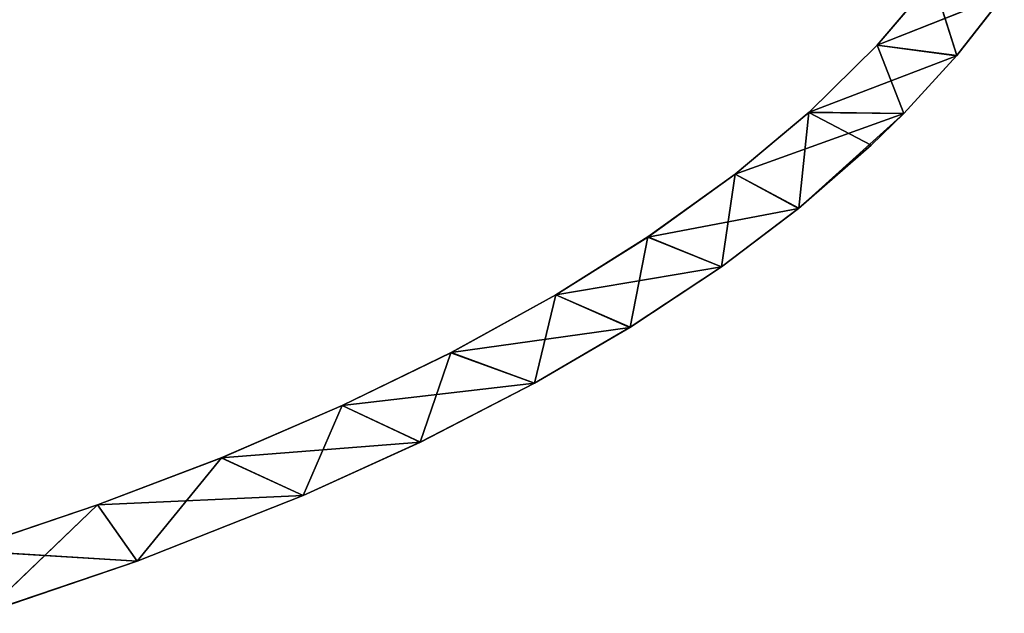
# Model space of a CAD drawing. Extents: x 616 to 1402, y -13 to 84.
# Tile 33 of 123: x 756 to 786, y 7 to 25. Entities that reach past the tile are written whole.
import ezdxf

# ---------------------------------------------------------------- set-up
doc = ezdxf.new("R2010")
doc.units = 0
doc.header["$LTSCALE"] = 25.4
doc.layers.get('0').update_dxf_attribs({"color": 13, "linetype": 'CONTINUOUS'})

# ---------------------------------------------------------------- blocks, each defined once
blk = doc.blocks.new('ELLIPSES-LED-8140-8182-810')
at = {"color": 7}
for p, q in [((180.444, 124.843, 39.132), (178.78, 123.756, 37.17)), ((180.444, 124.843, 39.132), (178.78, 123.756, 37.17)), ((182.606, 124.598, 38.69), (178.78, 123.756, 37.17)), ((182.606, 124.598, 38.69), (178.78, 123.756, 37.17)), ((182.606, 124.598, 38.69), (181.17, 123.577, 36.847)), ((182.606, 124.598, 38.69), (181.17, 123.577, 36.847)), ((178.78, 123.756, 37.17), (176.728, 122.639, 35.154)), ((178.78, 123.756, 37.17), (176.728, 122.639, 35.154)), ((178.78, 26.252, 37.17), (178.78, 123.756, 37.17)), ((178.78, 26.252, 37.17), (178.78, 123.756, 37.17)), ((180.452, 27.344, 39.142), (178.78, 123.756, 37.17)), ((180.452, 27.344, 39.142), (178.78, 123.756, 37.17)), ((181.17, 123.577, 36.847), (178.78, 123.756, 37.17)), ((181.17, 123.577, 36.847), (178.78, 123.756, 37.17)), ((181.17, 123.577, 36.847), (176.728, 122.639, 35.154)), ((181.17, 123.577, 36.847), (176.728, 122.639, 35.154)), ((181.17, 123.577, 36.847), (179.58, 122.617, 35.114)), ((181.17, 123.577, 36.847), (179.58, 122.617, 35.114)), ((181.17, 123.577, 36.847), (181.178, 26.078, 36.856)), ((181.17, 123.577, 36.847), (181.178, 26.078, 36.856)), ((181.17, 123.577, 36.847), (182.606, 27.094, 38.69)), ((181.17, 123.577, 36.847), (182.606, 27.094, 38.69)), ((176.728, 122.639, 35.154), (174.495, 121.605, 33.289)), ((176.728, 122.639, 35.154), (174.495, 121.605, 33.289)), ((179.58, 122.617, 35.114), (174.495, 121.605, 33.289)), ((179.58, 122.617, 35.114), (174.495, 121.605, 33.289)), ((179.58, 122.617, 35.114), (176.407, 121.031, 32.253)), ((179.58, 122.617, 35.114), (176.407, 121.031, 32.253)), ((176.72, 25.131, 35.147), (176.728, 122.639, 35.154)), ((176.72, 25.131, 35.147), (176.728, 122.639, 35.154)), ((178.78, 26.252, 37.17), (176.728, 122.639, 35.154)), ((178.78, 26.252, 37.17), (176.728, 122.639, 35.154)), ((179.58, 122.617, 35.114), (176.728, 122.639, 35.154)), ((179.58, 122.617, 35.114), (176.728, 122.639, 35.154)), ((179.58, 122.617, 35.114), (178.6, 24.583, 34.159)), ((179.58, 122.617, 35.114), (178.6, 24.583, 34.159)), ((179.58, 122.617, 35.114), (179.582, 25.114, 35.116)), ((179.58, 122.617, 35.114), (179.582, 25.114, 35.116)), ((179.58, 122.617, 35.114), (181.178, 26.078, 36.856)), ((179.58, 122.617, 35.114), (181.178, 26.078, 36.856)), ((174.495, 121.605, 33.289), (171.862, 120.553, 31.39)), ((174.495, 121.605, 33.289), (171.862, 120.553, 31.39)), ((174.495, 24.101, 33.289), (174.495, 121.605, 33.289)), ((174.495, 24.101, 33.289), (174.495, 121.605, 33.289)), ((176.72, 25.131, 35.147), (174.495, 121.605, 33.289)), ((176.72, 25.131, 35.147), (174.495, 121.605, 33.289)), ((176.407, 121.031, 32.253), (174.495, 121.605, 33.289)), ((176.407, 121.031, 32.253), (174.495, 121.605, 33.289)), ((176.407, 121.031, 32.253), (171.862, 120.553, 31.39)), ((176.407, 121.031, 32.253), (171.862, 120.553, 31.39)), ((176.407, 121.031, 32.253), (174.085, 120.057, 30.494)), ((176.407, 121.031, 32.253), (174.085, 120.057, 30.494)), ((176.407, 121.031, 32.253), (176.412, 23.529, 32.257)), ((176.407, 121.031, 32.253), (176.412, 23.529, 32.257)), ((176.407, 121.031, 32.253), (178.6, 24.583, 34.159)), ((176.407, 121.031, 32.253), (178.6, 24.583, 34.159)), ((171.862, 120.553, 31.39), (169.096, 119.589, 29.651)), ((171.862, 120.553, 31.39), (169.096, 119.589, 29.651)), ((171.869, 23.052, 31.395), (171.862, 120.553, 31.39)), ((171.869, 23.052, 31.395), (171.862, 120.553, 31.39)), ((174.495, 24.101, 33.289), (171.862, 120.553, 31.39)), ((174.495, 24.101, 33.289), (171.862, 120.553, 31.39)), ((174.085, 120.057, 30.494), (171.862, 120.553, 31.39)), ((174.085, 120.057, 30.494), (171.862, 120.553, 31.39)), ((174.085, 120.057, 30.494), (169.096, 119.589, 29.651)), ((174.085, 120.057, 30.494), (169.096, 119.589, 29.651)), ((174.085, 120.057, 30.494), (171.322, 119.041, 28.66)), ((174.085, 120.057, 30.494), (171.322, 119.041, 28.66)), ((174.085, 120.057, 30.494), (174.085, 22.553, 30.494)), ((174.085, 120.057, 30.494), (174.085, 22.553, 30.494)), ((174.085, 120.057, 30.494), (176.412, 23.529, 32.257)), ((174.085, 120.057, 30.494), (176.412, 23.529, 32.257)), ((169.096, 119.589, 29.651), (165.939, 118.623, 27.907)), ((169.096, 119.589, 29.651), (165.939, 118.623, 27.907)), ((169.096, 22.085, 29.651), (169.096, 119.589, 29.651)), ((169.096, 22.085, 29.651), (169.096, 119.589, 29.651)), ((171.869, 23.052, 31.395), (169.096, 119.589, 29.651)), ((171.869, 23.052, 31.395), (169.096, 119.589, 29.651)), ((171.322, 119.041, 28.66), (169.096, 119.589, 29.651)), ((171.322, 119.041, 28.66), (169.096, 119.589, 29.651)), ((171.322, 119.041, 28.66), (165.939, 118.623, 27.907)), ((171.322, 119.041, 28.66), (165.939, 118.623, 27.907)), ((171.322, 119.041, 28.66), (168.45, 118.11, 26.981)), ((171.322, 119.041, 28.66), (168.45, 118.11, 26.981)), ((171.322, 119.041, 28.66), (171.335, 21.541, 28.668)), ((171.322, 119.041, 28.66), (171.335, 21.541, 28.668)), ((171.322, 119.041, 28.66), (174.085, 22.553, 30.494)), ((171.322, 119.041, 28.66), (174.085, 22.553, 30.494)), ((165.939, 118.623, 27.907), (162.662, 117.738, 26.31)), ((165.939, 118.623, 27.907), (162.662, 117.738, 26.31)), ((165.928, 21.116, 27.901), (165.939, 118.623, 27.907)), ((165.928, 21.116, 27.901), (165.939, 118.623, 27.907)), ((169.096, 22.085, 29.651), (165.939, 118.623, 27.907)), ((169.096, 22.085, 29.651), (165.939, 118.623, 27.907)), ((168.45, 118.11, 26.981), (165.939, 118.623, 27.907)), ((168.45, 118.11, 26.981), (165.939, 118.623, 27.907)), ((168.45, 118.11, 26.981), (162.662, 117.738, 26.31)), ((168.45, 118.11, 26.981), (162.662, 117.738, 26.31)), ((168.45, 118.11, 26.981), (165.022, 117.129, 25.21)), ((168.45, 118.11, 26.981), (165.022, 117.129, 25.21)), ((168.45, 118.11, 26.981), (168.45, 20.606, 26.981)), ((168.45, 118.11, 26.981), (168.45, 20.606, 26.981)), ((168.45, 118.11, 26.981), (171.335, 21.541, 28.668)), ((168.45, 118.11, 26.981), (171.335, 21.541, 28.668)), ((162.662, 117.738, 26.31), (159.016, 116.867, 24.738)), ((162.662, 117.738, 26.31), (159.016, 116.867, 24.738)), ((162.662, 20.234, 26.31), (162.662, 117.738, 26.31)), ((162.662, 20.234, 26.31), (162.662, 117.738, 26.31)), ((165.928, 21.116, 27.901), (162.662, 117.738, 26.31)), ((165.928, 21.116, 27.901), (162.662, 117.738, 26.31)), ((165.022, 117.129, 25.21), (162.662, 117.738, 26.31)), ((165.022, 117.129, 25.21), (162.662, 117.738, 26.31)), ((165.022, 117.129, 25.21), (159.016, 116.867, 24.738)), ((165.022, 117.129, 25.21), (159.016, 116.867, 24.738)), ((165.022, 117.129, 25.21), (161.482, 116.236, 23.599)), ((165.022, 117.129, 25.21), (161.482, 116.236, 23.599)), ((165.022, 117.129, 25.21), (165.009, 19.622, 25.204)), ((165.022, 117.129, 25.21), (165.009, 19.622, 25.204)), ((165.022, 117.129, 25.21), (168.45, 20.606, 26.981)), ((165.022, 117.129, 25.21), (168.45, 20.606, 26.981)), ((159.016, 116.867, 24.738), (155.29, 116.08, 23.316)), ((159.016, 116.867, 24.738), (155.29, 116.08, 23.316)), ((159.019, 19.364, 24.739), (159.016, 116.867, 24.738)), ((159.019, 19.364, 24.739), (159.016, 116.867, 24.738)), ((162.662, 20.234, 26.31), (159.016, 116.867, 24.738)), ((162.662, 20.234, 26.31), (159.016, 116.867, 24.738)), ((161.482, 116.236, 23.599), (159.016, 116.867, 24.738)), ((161.482, 116.236, 23.599), (159.016, 116.867, 24.738)), ((155.29, 116.08, 23.316), (151.216, 115.318, 21.941)), ((155.29, 116.08, 23.316), (151.216, 115.318, 21.941)), ((161.482, 116.236, 23.599), (155.29, 116.08, 23.316)), ((161.482, 116.236, 23.599), (155.29, 116.08, 23.316)), ((155.29, 18.576, 23.316), (155.29, 116.08, 23.316)), ((155.29, 18.576, 23.316), (155.29, 116.08, 23.316)), ((159.019, 19.364, 24.739), (155.29, 116.08, 23.316)), ((159.019, 19.364, 24.739), (155.29, 116.08, 23.316)), ((156.48, 115.141, 21.621), (155.29, 116.08, 23.316)), ((156.48, 115.141, 21.621), (155.29, 116.08, 23.316)), ((161.482, 116.236, 23.599), (156.48, 115.141, 21.621)), ((161.482, 116.236, 23.599), (156.48, 115.141, 21.621)), ((161.482, 116.236, 23.599), (156.48, 17.637, 21.621)), ((161.482, 116.236, 23.599), (156.48, 17.637, 21.621)), ((161.482, 116.236, 23.599), (161.482, 18.732, 23.599)), ((161.482, 116.236, 23.599), (161.482, 18.732, 23.599)), ((161.482, 116.236, 23.599), (165.009, 19.622, 25.204)), ((161.482, 116.236, 23.599), (165.009, 19.622, 25.204)), ((155.29, 18.576, 23.316), (151.216, 115.318, 21.941)), ((155.29, 18.576, 23.316), (151.216, 115.318, 21.941)), ((156.48, 115.141, 21.621), (151.216, 115.318, 21.941)), ((156.48, 115.141, 21.621), (151.216, 115.318, 21.941)), ((156.48, 115.141, 21.621), (151.857, 114.269, 20.049)), ((156.48, 115.141, 21.621), (151.857, 114.269, 20.049)), ((156.48, 17.637, 21.621), (156.48, 115.141, 21.621)), ((156.48, 17.637, 21.621), (156.48, 115.141, 21.621)), ((156.48, 17.637, 21.621), (151.857, 114.269, 20.049)), ((156.48, 17.637, 21.621), (151.857, 114.269, 20.049)), ((178.78, 26.252, 37.17), (180.452, 27.344, 39.142)), ((178.78, 26.252, 37.17), (180.452, 27.344, 39.142)), ((180.452, 27.344, 39.142), (181.178, 26.078, 36.856)), ((180.452, 27.344, 39.142), (181.178, 26.078, 36.856)), ((181.178, 26.078, 36.856), (182.606, 27.094, 38.69)), ((181.178, 26.078, 36.856), (182.606, 27.094, 38.69)), ((176.72, 25.131, 35.147), (178.78, 26.252, 37.17)), ((176.72, 25.131, 35.147), (178.78, 26.252, 37.17)), ((178.78, 26.252, 37.17), (181.178, 26.078, 36.856)), ((178.78, 26.252, 37.17), (181.178, 26.078, 36.856)), ((178.78, 26.252, 37.17), (179.582, 25.114, 35.116)), ((178.78, 26.252, 37.17), (179.582, 25.114, 35.116)), ((179.582, 25.114, 35.116), (181.178, 26.078, 36.856)), ((179.582, 25.114, 35.116), (181.178, 26.078, 36.856)), ((174.495, 24.101, 33.289), (176.72, 25.131, 35.147)), ((174.495, 24.101, 33.289), (176.72, 25.131, 35.147)), ((176.72, 25.131, 35.147), (176.412, 23.529, 32.257)), ((176.72, 25.131, 35.147), (176.412, 23.529, 32.257)), ((176.72, 25.131, 35.147), (179.582, 25.114, 35.116)), ((176.72, 25.131, 35.147), (179.582, 25.114, 35.116)), ((176.72, 25.131, 35.147), (178.6, 24.583, 34.159)), ((176.72, 25.131, 35.147), (178.6, 24.583, 34.159)), ((178.6, 24.583, 34.159), (179.582, 25.114, 35.116)), ((178.6, 24.583, 34.159), (179.582, 25.114, 35.116)), ((176.412, 23.529, 32.257), (178.6, 24.583, 34.159)), ((176.412, 23.529, 32.257), (178.6, 24.583, 34.159)), ((171.869, 23.052, 31.395), (174.495, 24.101, 33.289)), ((171.869, 23.052, 31.395), (174.495, 24.101, 33.289)), ((174.495, 24.101, 33.289), (174.085, 22.553, 30.494)), ((174.495, 24.101, 33.289), (174.085, 22.553, 30.494)), ((174.495, 24.101, 33.289), (176.412, 23.529, 32.257)), ((174.495, 24.101, 33.289), (176.412, 23.529, 32.257)), ((174.085, 22.553, 30.494), (176.412, 23.529, 32.257)), ((174.085, 22.553, 30.494), (176.412, 23.529, 32.257)), ((169.096, 22.085, 29.651), (171.869, 23.052, 31.395)), ((169.096, 22.085, 29.651), (171.869, 23.052, 31.395)), ((171.869, 23.052, 31.395), (171.335, 21.541, 28.668)), ((171.869, 23.052, 31.395), (171.335, 21.541, 28.668)), ((171.869, 23.052, 31.395), (174.085, 22.553, 30.494)), ((171.869, 23.052, 31.395), (174.085, 22.553, 30.494)), ((171.335, 21.541, 28.668), (174.085, 22.553, 30.494)), ((171.335, 21.541, 28.668), (174.085, 22.553, 30.494)), ((165.928, 21.116, 27.901), (169.096, 22.085, 29.651)), ((165.928, 21.116, 27.901), (169.096, 22.085, 29.651)), ((169.096, 22.085, 29.651), (168.45, 20.606, 26.981)), ((169.096, 22.085, 29.651), (168.45, 20.606, 26.981)), ((169.096, 22.085, 29.651), (171.335, 21.541, 28.668)), ((169.096, 22.085, 29.651), (171.335, 21.541, 28.668)), ((168.45, 20.606, 26.981), (171.335, 21.541, 28.668)), ((168.45, 20.606, 26.981), (171.335, 21.541, 28.668)), ((162.662, 20.234, 26.31), (165.928, 21.116, 27.901)), ((162.662, 20.234, 26.31), (165.928, 21.116, 27.901)), ((165.928, 21.116, 27.901), (165.009, 19.622, 25.204)), ((165.928, 21.116, 27.901), (165.009, 19.622, 25.204)), ((165.928, 21.116, 27.901), (168.45, 20.606, 26.981)), ((165.928, 21.116, 27.901), (168.45, 20.606, 26.981)), ((165.009, 19.622, 25.204), (168.45, 20.606, 26.981)), ((165.009, 19.622, 25.204), (168.45, 20.606, 26.981)), ((159.019, 19.364, 24.739), (162.662, 20.234, 26.31)), ((159.019, 19.364, 24.739), (162.662, 20.234, 26.31)), ((162.662, 20.234, 26.31), (161.482, 18.732, 23.599)), ((162.662, 20.234, 26.31), (161.482, 18.732, 23.599)), ((162.662, 20.234, 26.31), (165.009, 19.622, 25.204)), ((162.662, 20.234, 26.31), (165.009, 19.622, 25.204)), ((161.482, 18.732, 23.599), (165.009, 19.622, 25.204)), ((161.482, 18.732, 23.599), (165.009, 19.622, 25.204)), ((155.29, 18.576, 23.316), (159.019, 19.364, 24.739)), ((155.29, 18.576, 23.316), (159.019, 19.364, 24.739)), ((159.019, 19.364, 24.739), (156.48, 17.637, 21.621)), ((159.019, 19.364, 24.739), (156.48, 17.637, 21.621)), ((159.019, 19.364, 24.739), (161.482, 18.732, 23.599)), ((159.019, 19.364, 24.739), (161.482, 18.732, 23.599)), ((156.48, 17.637, 21.621), (161.482, 18.732, 23.599)), ((156.48, 17.637, 21.621), (161.482, 18.732, 23.599)), ((151.218, 17.814, 21.942), (155.29, 18.576, 23.316)), ((151.218, 17.814, 21.942), (155.29, 18.576, 23.316)), ((155.29, 18.576, 23.316), (151.88, 16.77, 20.056)), ((155.29, 18.576, 23.316), (151.88, 16.77, 20.056)), ((155.29, 18.576, 23.316), (156.48, 17.637, 21.621)), ((155.29, 18.576, 23.316), (156.48, 17.637, 21.621)), ((151.88, 16.77, 20.056), (156.48, 17.637, 21.621)), ((151.88, 16.77, 20.056), (156.48, 17.637, 21.621))]:
    blk.add_line(p, q, dxfattribs=at)
mesh = blk.add_polyface(dxfattribs=at)
corners = [(180.444, 124.843, 39.132), (178.78, 123.756, 37.17), (180.452, 27.344, 39.142)]
mesh.append_faces([[corners[k] for k in face] for face in [(0, 1, 2)]], dxfattribs={"color": 7})
mesh = blk.add_polyface(dxfattribs=at)
corners = [(180.444, 124.843, 39.132), (182.606, 124.598, 38.69), (178.78, 123.756, 37.17)]
mesh.append_faces([[corners[k] for k in face] for face in [(0, 1, 2)]], dxfattribs={"color": 7})
mesh = blk.add_polyface(dxfattribs=at)
corners = [(182.606, 124.598, 38.69), (181.17, 123.577, 36.847), (178.78, 123.756, 37.17)]
mesh.append_faces([[corners[k] for k in face] for face in [(0, 1, 2)]], dxfattribs={"color": 7})
mesh = blk.add_polyface(dxfattribs=at)
corners = [(182.606, 124.598, 38.69), (182.606, 27.094, 38.69), (181.17, 123.577, 36.847)]
mesh.append_faces([[corners[k] for k in face] for face in [(0, 1, 2)]], dxfattribs={"color": 7})
mesh = blk.add_polyface(dxfattribs=at)
corners = [(178.78, 123.756, 37.17), (176.728, 122.639, 35.154), (178.78, 26.252, 37.17)]
mesh.append_faces([[corners[k] for k in face] for face in [(0, 1, 2)]], dxfattribs={"color": 7})
mesh = blk.add_polyface(dxfattribs=at)
corners = [(178.78, 123.756, 37.17), (181.17, 123.577, 36.847), (176.728, 122.639, 35.154)]
mesh.append_faces([[corners[k] for k in face] for face in [(0, 1, 2)]], dxfattribs={"color": 7})
mesh = blk.add_polyface(dxfattribs=at)
corners = [(178.78, 123.756, 37.17), (178.78, 26.252, 37.17), (180.452, 27.344, 39.142)]
mesh.append_faces([[corners[k] for k in face] for face in [(0, 1, 2)]], dxfattribs={"color": 7})
mesh = blk.add_polyface(dxfattribs=at)
corners = [(181.17, 123.577, 36.847), (179.58, 122.617, 35.114), (176.728, 122.639, 35.154)]
mesh.append_faces([[corners[k] for k in face] for face in [(0, 1, 2)]], dxfattribs={"color": 7})
mesh = blk.add_polyface(dxfattribs=at)
corners = [(181.17, 123.577, 36.847), (181.178, 26.078, 36.856), (179.58, 122.617, 35.114)]
mesh.append_faces([[corners[k] for k in face] for face in [(0, 1, 2)]], dxfattribs={"color": 7})
mesh = blk.add_polyface(dxfattribs=at)
corners = [(181.17, 123.577, 36.847), (182.606, 27.094, 38.69), (181.178, 26.078, 36.856)]
mesh.append_faces([[corners[k] for k in face] for face in [(0, 1, 2)]], dxfattribs={"color": 7})
mesh = blk.add_polyface(dxfattribs=at)
corners = [(176.728, 122.639, 35.154), (174.495, 121.605, 33.289), (176.72, 25.131, 35.147)]
mesh.append_faces([[corners[k] for k in face] for face in [(0, 1, 2)]], dxfattribs={"color": 7})
mesh = blk.add_polyface(dxfattribs=at)
corners = [(176.728, 122.639, 35.154), (179.58, 122.617, 35.114), (174.495, 121.605, 33.289)]
mesh.append_faces([[corners[k] for k in face] for face in [(0, 1, 2)]], dxfattribs={"color": 7})
mesh = blk.add_polyface(dxfattribs=at)
corners = [(179.58, 122.617, 35.114), (176.407, 121.031, 32.253), (174.495, 121.605, 33.289)]
mesh.append_faces([[corners[k] for k in face] for face in [(0, 1, 2)]], dxfattribs={"color": 7})
mesh = blk.add_polyface(dxfattribs=at)
corners = [(179.58, 122.617, 35.114), (178.6, 24.583, 34.159), (176.407, 121.031, 32.253)]
mesh.append_faces([[corners[k] for k in face] for face in [(0, 1, 2)]], dxfattribs={"color": 7})
mesh = blk.add_polyface(dxfattribs=at)
corners = [(178.78, 26.252, 37.17), (176.728, 122.639, 35.154), (176.72, 25.131, 35.147)]
mesh.append_faces([[corners[k] for k in face] for face in [(0, 1, 2)]], dxfattribs={"color": 7})
mesh = blk.add_polyface(dxfattribs=at)
corners = [(179.582, 25.114, 35.116), (178.6, 24.583, 34.159), (179.58, 122.617, 35.114)]
mesh.append_faces([[corners[k] for k in face] for face in [(0, 1, 2)]], dxfattribs={"color": 7})
mesh = blk.add_polyface(dxfattribs=at)
corners = [(179.58, 122.617, 35.114), (181.178, 26.078, 36.856), (179.582, 25.114, 35.116)]
mesh.append_faces([[corners[k] for k in face] for face in [(0, 1, 2)]], dxfattribs={"color": 7})
mesh = blk.add_polyface(dxfattribs=at)
corners = [(174.495, 121.605, 33.289), (171.862, 120.553, 31.39), (174.495, 24.101, 33.289)]
mesh.append_faces([[corners[k] for k in face] for face in [(0, 1, 2)]], dxfattribs={"color": 7})
mesh = blk.add_polyface(dxfattribs=at)
corners = [(174.495, 121.605, 33.289), (176.407, 121.031, 32.253), (171.862, 120.553, 31.39)]
mesh.append_faces([[corners[k] for k in face] for face in [(0, 1, 2)]], dxfattribs={"color": 7})
mesh = blk.add_polyface(dxfattribs=at)
corners = [(176.72, 25.131, 35.147), (174.495, 121.605, 33.289), (174.495, 24.101, 33.289)]
mesh.append_faces([[corners[k] for k in face] for face in [(0, 1, 2)]], dxfattribs={"color": 7})
mesh = blk.add_polyface(dxfattribs=at)
corners = [(176.407, 121.031, 32.253), (174.085, 120.057, 30.494), (171.862, 120.553, 31.39)]
mesh.append_faces([[corners[k] for k in face] for face in [(0, 1, 2)]], dxfattribs={"color": 7})
mesh = blk.add_polyface(dxfattribs=at)
corners = [(176.412, 23.529, 32.257), (174.085, 120.057, 30.494), (176.407, 121.031, 32.253)]
mesh.append_faces([[corners[k] for k in face] for face in [(0, 1, 2)]], dxfattribs={"color": 7})
mesh = blk.add_polyface(dxfattribs=at)
corners = [(178.6, 24.583, 34.159), (176.412, 23.529, 32.257), (176.407, 121.031, 32.253)]
mesh.append_faces([[corners[k] for k in face] for face in [(0, 1, 2)]], dxfattribs={"color": 7})
mesh = blk.add_polyface(dxfattribs=at)
corners = [(171.869, 23.052, 31.395), (171.862, 120.553, 31.39), (169.096, 119.589, 29.651)]
mesh.append_faces([[corners[k] for k in face] for face in [(0, 1, 2)]], dxfattribs={"color": 7})
mesh = blk.add_polyface(dxfattribs=at)
corners = [(171.862, 120.553, 31.39), (174.085, 120.057, 30.494), (169.096, 119.589, 29.651)]
mesh.append_faces([[corners[k] for k in face] for face in [(0, 1, 2)]], dxfattribs={"color": 7})
mesh = blk.add_polyface(dxfattribs=at)
corners = [(174.495, 24.101, 33.289), (171.862, 120.553, 31.39), (171.869, 23.052, 31.395)]
mesh.append_faces([[corners[k] for k in face] for face in [(0, 1, 2)]], dxfattribs={"color": 7})
mesh = blk.add_polyface(dxfattribs=at)
corners = [(174.085, 120.057, 30.494), (171.322, 119.041, 28.66), (169.096, 119.589, 29.651)]
mesh.append_faces([[corners[k] for k in face] for face in [(0, 1, 2)]], dxfattribs={"color": 7})
mesh = blk.add_polyface(dxfattribs=at)
corners = [(174.085, 22.553, 30.494), (171.322, 119.041, 28.66), (174.085, 120.057, 30.494)]
mesh.append_faces([[corners[k] for k in face] for face in [(0, 1, 2)]], dxfattribs={"color": 7})
mesh = blk.add_polyface(dxfattribs=at)
corners = [(176.412, 23.529, 32.257), (174.085, 22.553, 30.494), (174.085, 120.057, 30.494)]
mesh.append_faces([[corners[k] for k in face] for face in [(0, 1, 2)]], dxfattribs={"color": 7})
mesh = blk.add_polyface(dxfattribs=at)
corners = [(169.096, 119.589, 29.651), (165.939, 118.623, 27.907), (169.096, 22.085, 29.651)]
mesh.append_faces([[corners[k] for k in face] for face in [(0, 1, 2)]], dxfattribs={"color": 7})
mesh = blk.add_polyface(dxfattribs=at)
corners = [(169.096, 119.589, 29.651), (171.322, 119.041, 28.66), (165.939, 118.623, 27.907)]
mesh.append_faces([[corners[k] for k in face] for face in [(0, 1, 2)]], dxfattribs={"color": 7})
mesh = blk.add_polyface(dxfattribs=at)
corners = [(171.869, 23.052, 31.395), (169.096, 119.589, 29.651), (169.096, 22.085, 29.651)]
mesh.append_faces([[corners[k] for k in face] for face in [(0, 1, 2)]], dxfattribs={"color": 7})
mesh = blk.add_polyface(dxfattribs=at)
corners = [(171.322, 119.041, 28.66), (168.45, 118.11, 26.981), (165.939, 118.623, 27.907)]
mesh.append_faces([[corners[k] for k in face] for face in [(0, 1, 2)]], dxfattribs={"color": 7})
mesh = blk.add_polyface(dxfattribs=at)
corners = [(171.335, 21.541, 28.668), (168.45, 118.11, 26.981), (171.322, 119.041, 28.66)]
mesh.append_faces([[corners[k] for k in face] for face in [(0, 1, 2)]], dxfattribs={"color": 7})
mesh = blk.add_polyface(dxfattribs=at)
corners = [(174.085, 22.553, 30.494), (171.335, 21.541, 28.668), (171.322, 119.041, 28.66)]
mesh.append_faces([[corners[k] for k in face] for face in [(0, 1, 2)]], dxfattribs={"color": 7})
mesh = blk.add_polyface(dxfattribs=at)
corners = [(165.939, 118.623, 27.907), (162.662, 117.738, 26.31), (165.928, 21.116, 27.901)]
mesh.append_faces([[corners[k] for k in face] for face in [(0, 1, 2)]], dxfattribs={"color": 7})
mesh = blk.add_polyface(dxfattribs=at)
corners = [(165.939, 118.623, 27.907), (168.45, 118.11, 26.981), (162.662, 117.738, 26.31)]
mesh.append_faces([[corners[k] for k in face] for face in [(0, 1, 2)]], dxfattribs={"color": 7})
mesh = blk.add_polyface(dxfattribs=at)
corners = [(169.096, 22.085, 29.651), (165.939, 118.623, 27.907), (165.928, 21.116, 27.901)]
mesh.append_faces([[corners[k] for k in face] for face in [(0, 1, 2)]], dxfattribs={"color": 7})
mesh = blk.add_polyface(dxfattribs=at)
corners = [(168.45, 118.11, 26.981), (165.022, 117.129, 25.21), (162.662, 117.738, 26.31)]
mesh.append_faces([[corners[k] for k in face] for face in [(0, 1, 2)]], dxfattribs={"color": 7})
mesh = blk.add_polyface(dxfattribs=at)
corners = [(168.45, 20.606, 26.981), (165.022, 117.129, 25.21), (168.45, 118.11, 26.981)]
mesh.append_faces([[corners[k] for k in face] for face in [(0, 1, 2)]], dxfattribs={"color": 7})
mesh = blk.add_polyface(dxfattribs=at)
corners = [(171.335, 21.541, 28.668), (168.45, 20.606, 26.981), (168.45, 118.11, 26.981)]
mesh.append_faces([[corners[k] for k in face] for face in [(0, 1, 2)]], dxfattribs={"color": 7})
mesh = blk.add_polyface(dxfattribs=at)
corners = [(162.662, 117.738, 26.31), (159.016, 116.867, 24.738), (162.662, 20.234, 26.31)]
mesh.append_faces([[corners[k] for k in face] for face in [(0, 1, 2)]], dxfattribs={"color": 7})
mesh = blk.add_polyface(dxfattribs=at)
corners = [(162.662, 117.738, 26.31), (165.022, 117.129, 25.21), (159.016, 116.867, 24.738)]
mesh.append_faces([[corners[k] for k in face] for face in [(0, 1, 2)]], dxfattribs={"color": 7})
mesh = blk.add_polyface(dxfattribs=at)
corners = [(165.928, 21.116, 27.901), (162.662, 117.738, 26.31), (162.662, 20.234, 26.31)]
mesh.append_faces([[corners[k] for k in face] for face in [(0, 1, 2)]], dxfattribs={"color": 7})
mesh = blk.add_polyface(dxfattribs=at)
corners = [(165.022, 117.129, 25.21), (161.482, 116.236, 23.599), (159.016, 116.867, 24.738)]
mesh.append_faces([[corners[k] for k in face] for face in [(0, 1, 2)]], dxfattribs={"color": 7})
mesh = blk.add_polyface(dxfattribs=at)
corners = [(165.022, 117.129, 25.21), (165.009, 19.622, 25.204), (161.482, 116.236, 23.599)]
mesh.append_faces([[corners[k] for k in face] for face in [(0, 1, 2)]], dxfattribs={"color": 7})
mesh = blk.add_polyface(dxfattribs=at)
corners = [(168.45, 20.606, 26.981), (165.009, 19.622, 25.204), (165.022, 117.129, 25.21)]
mesh.append_faces([[corners[k] for k in face] for face in [(0, 1, 2)]], dxfattribs={"color": 7})
mesh = blk.add_polyface(dxfattribs=at)
corners = [(159.019, 19.364, 24.739), (159.016, 116.867, 24.738), (155.29, 116.08, 23.316)]
mesh.append_faces([[corners[k] for k in face] for face in [(0, 1, 2)]], dxfattribs={"color": 7})
mesh = blk.add_polyface(dxfattribs=at)
corners = [(159.016, 116.867, 24.738), (161.482, 116.236, 23.599), (155.29, 116.08, 23.316)]
mesh.append_faces([[corners[k] for k in face] for face in [(0, 1, 2)]], dxfattribs={"color": 7})
mesh = blk.add_polyface(dxfattribs=at)
corners = [(162.662, 20.234, 26.31), (159.016, 116.867, 24.738), (159.019, 19.364, 24.739)]
mesh.append_faces([[corners[k] for k in face] for face in [(0, 1, 2)]], dxfattribs={"color": 7})
mesh = blk.add_polyface(dxfattribs=at)
corners = [(155.29, 116.08, 23.316), (151.216, 115.318, 21.941), (155.29, 18.576, 23.316)]
mesh.append_faces([[corners[k] for k in face] for face in [(0, 1, 2)]], dxfattribs={"color": 7})
mesh = blk.add_polyface(dxfattribs=at)
corners = [(155.29, 116.08, 23.316), (156.48, 115.141, 21.621), (151.216, 115.318, 21.941)]
mesh.append_faces([[corners[k] for k in face] for face in [(0, 1, 2)]], dxfattribs={"color": 7})
mesh = blk.add_polyface(dxfattribs=at)
corners = [(161.482, 116.236, 23.599), (156.48, 115.141, 21.621), (155.29, 116.08, 23.316)]
mesh.append_faces([[corners[k] for k in face] for face in [(0, 1, 2)]], dxfattribs={"color": 7})
mesh = blk.add_polyface(dxfattribs=at)
corners = [(159.019, 19.364, 24.739), (155.29, 116.08, 23.316), (155.29, 18.576, 23.316)]
mesh.append_faces([[corners[k] for k in face] for face in [(0, 1, 2)]], dxfattribs={"color": 7})
mesh = blk.add_polyface(dxfattribs=at)
corners = [(161.482, 116.236, 23.599), (156.48, 17.637, 21.621), (156.48, 115.141, 21.621)]
mesh.append_faces([[corners[k] for k in face] for face in [(0, 1, 2)]], dxfattribs={"color": 7})
mesh = blk.add_polyface(dxfattribs=at)
corners = [(161.482, 18.732, 23.599), (156.48, 17.637, 21.621), (161.482, 116.236, 23.599)]
mesh.append_faces([[corners[k] for k in face] for face in [(0, 1, 2)]], dxfattribs={"color": 7})
mesh = blk.add_polyface(dxfattribs=at)
corners = [(165.009, 19.622, 25.204), (161.482, 18.732, 23.599), (161.482, 116.236, 23.599)]
mesh.append_faces([[corners[k] for k in face] for face in [(0, 1, 2)]], dxfattribs={"color": 7})
mesh = blk.add_polyface(dxfattribs=at)
corners = [(155.29, 18.576, 23.316), (151.216, 115.318, 21.941), (151.218, 17.814, 21.942)]
mesh.append_faces([[corners[k] for k in face] for face in [(0, 1, 2)]], dxfattribs={"color": 7})
mesh = blk.add_polyface(dxfattribs=at)
corners = [(151.216, 115.318, 21.941), (156.48, 115.141, 21.621), (151.857, 114.269, 20.049)]
mesh.append_faces([[corners[k] for k in face] for face in [(0, 1, 2)]], dxfattribs={"color": 7})
mesh = blk.add_polyface(dxfattribs=at)
corners = [(156.48, 17.637, 21.621), (151.857, 114.269, 20.049), (156.48, 115.141, 21.621)]
mesh.append_faces([[corners[k] for k in face] for face in [(0, 1, 2)]], dxfattribs={"color": 7})
mesh = blk.add_polyface(dxfattribs=at)
corners = [(156.48, 17.637, 21.621), (151.88, 16.77, 20.056), (151.857, 114.269, 20.049)]
mesh.append_faces([[corners[k] for k in face] for face in [(0, 1, 2)]], dxfattribs={"color": 7})
mesh = blk.add_polyface(dxfattribs=at)
corners = [(180.452, 27.344, 39.142), (178.78, 26.252, 37.17), (181.178, 26.078, 36.856)]
mesh.append_faces([[corners[k] for k in face] for face in [(0, 1, 2)]], dxfattribs={"color": 7})
mesh = blk.add_polyface(dxfattribs=at)
corners = [(180.452, 27.344, 39.142), (181.178, 26.078, 36.856), (182.606, 27.094, 38.69)]
mesh.append_faces([[corners[k] for k in face] for face in [(0, 1, 2)]], dxfattribs={"color": 7})
mesh = blk.add_polyface(dxfattribs=at)
corners = [(178.78, 26.252, 37.17), (176.72, 25.131, 35.147), (179.582, 25.114, 35.116)]
mesh.append_faces([[corners[k] for k in face] for face in [(0, 1, 2)]], dxfattribs={"color": 7})
mesh = blk.add_polyface(dxfattribs=at)
corners = [(178.78, 26.252, 37.17), (179.582, 25.114, 35.116), (181.178, 26.078, 36.856)]
mesh.append_faces([[corners[k] for k in face] for face in [(0, 1, 2)]], dxfattribs={"color": 7})
mesh = blk.add_polyface(dxfattribs=at)
corners = [(176.72, 25.131, 35.147), (174.495, 24.101, 33.289), (176.412, 23.529, 32.257)]
mesh.append_faces([[corners[k] for k in face] for face in [(0, 1, 2)]], dxfattribs={"color": 7})
mesh = blk.add_polyface(dxfattribs=at)
corners = [(176.72, 25.131, 35.147), (176.412, 23.529, 32.257), (178.6, 24.583, 34.159)]
mesh.append_faces([[corners[k] for k in face] for face in [(0, 1, 2)]], dxfattribs={"color": 7})
mesh = blk.add_polyface(dxfattribs=at)
corners = [(176.72, 25.131, 35.147), (178.6, 24.583, 34.159), (179.582, 25.114, 35.116)]
mesh.append_faces([[corners[k] for k in face] for face in [(0, 1, 2)]], dxfattribs={"color": 7})
mesh = blk.add_polyface(dxfattribs=at)
corners = [(174.495, 24.101, 33.289), (171.869, 23.052, 31.395), (174.085, 22.553, 30.494)]
mesh.append_faces([[corners[k] for k in face] for face in [(0, 1, 2)]], dxfattribs={"color": 7})
mesh = blk.add_polyface(dxfattribs=at)
corners = [(174.495, 24.101, 33.289), (174.085, 22.553, 30.494), (176.412, 23.529, 32.257)]
mesh.append_faces([[corners[k] for k in face] for face in [(0, 1, 2)]], dxfattribs={"color": 7})
mesh = blk.add_polyface(dxfattribs=at)
corners = [(171.869, 23.052, 31.395), (169.096, 22.085, 29.651), (171.335, 21.541, 28.668)]
mesh.append_faces([[corners[k] for k in face] for face in [(0, 1, 2)]], dxfattribs={"color": 7})
mesh = blk.add_polyface(dxfattribs=at)
corners = [(171.869, 23.052, 31.395), (171.335, 21.541, 28.668), (174.085, 22.553, 30.494)]
mesh.append_faces([[corners[k] for k in face] for face in [(0, 1, 2)]], dxfattribs={"color": 7})
mesh = blk.add_polyface(dxfattribs=at)
corners = [(169.096, 22.085, 29.651), (165.928, 21.116, 27.901), (168.45, 20.606, 26.981)]
mesh.append_faces([[corners[k] for k in face] for face in [(0, 1, 2)]], dxfattribs={"color": 7})
mesh = blk.add_polyface(dxfattribs=at)
corners = [(169.096, 22.085, 29.651), (168.45, 20.606, 26.981), (171.335, 21.541, 28.668)]
mesh.append_faces([[corners[k] for k in face] for face in [(0, 1, 2)]], dxfattribs={"color": 7})
mesh = blk.add_polyface(dxfattribs=at)
corners = [(165.928, 21.116, 27.901), (162.662, 20.234, 26.31), (165.009, 19.622, 25.204)]
mesh.append_faces([[corners[k] for k in face] for face in [(0, 1, 2)]], dxfattribs={"color": 7})
mesh = blk.add_polyface(dxfattribs=at)
corners = [(165.928, 21.116, 27.901), (165.009, 19.622, 25.204), (168.45, 20.606, 26.981)]
mesh.append_faces([[corners[k] for k in face] for face in [(0, 1, 2)]], dxfattribs={"color": 7})
mesh = blk.add_polyface(dxfattribs=at)
corners = [(162.662, 20.234, 26.31), (159.019, 19.364, 24.739), (161.482, 18.732, 23.599)]
mesh.append_faces([[corners[k] for k in face] for face in [(0, 1, 2)]], dxfattribs={"color": 7})
mesh = blk.add_polyface(dxfattribs=at)
corners = [(162.662, 20.234, 26.31), (161.482, 18.732, 23.599), (165.009, 19.622, 25.204)]
mesh.append_faces([[corners[k] for k in face] for face in [(0, 1, 2)]], dxfattribs={"color": 7})
mesh = blk.add_polyface(dxfattribs=at)
corners = [(159.019, 19.364, 24.739), (155.29, 18.576, 23.316), (156.48, 17.637, 21.621)]
mesh.append_faces([[corners[k] for k in face] for face in [(0, 1, 2)]], dxfattribs={"color": 7})
mesh = blk.add_polyface(dxfattribs=at)
corners = [(159.019, 19.364, 24.739), (156.48, 17.637, 21.621), (161.482, 18.732, 23.599)]
mesh.append_faces([[corners[k] for k in face] for face in [(0, 1, 2)]], dxfattribs={"color": 7})
mesh = blk.add_polyface(dxfattribs=at)
corners = [(155.29, 18.576, 23.316), (151.218, 17.814, 21.942), (151.88, 16.77, 20.056)]
mesh.append_faces([[corners[k] for k in face] for face in [(0, 1, 2)]], dxfattribs={"color": 7})
mesh = blk.add_polyface(dxfattribs=at)
corners = [(155.29, 18.576, 23.316), (151.88, 16.77, 20.056), (156.48, 17.637, 21.621)]
mesh.append_faces([[corners[k] for k in face] for face in [(0, 1, 2)]], dxfattribs={"color": 7})

msp = doc.modelspace()

# ---------------------------------------------------------------- block references
at = {"color": 0, "extrusion": (0, 1, -5.27356e-16), "rotation": 180}
msp.add_blockref('ELLIPSES-LED-8140-8182-810', (-603.255, 1371.71, -12.686), dxfattribs=at)

doc.saveas('drawing.dxf')
